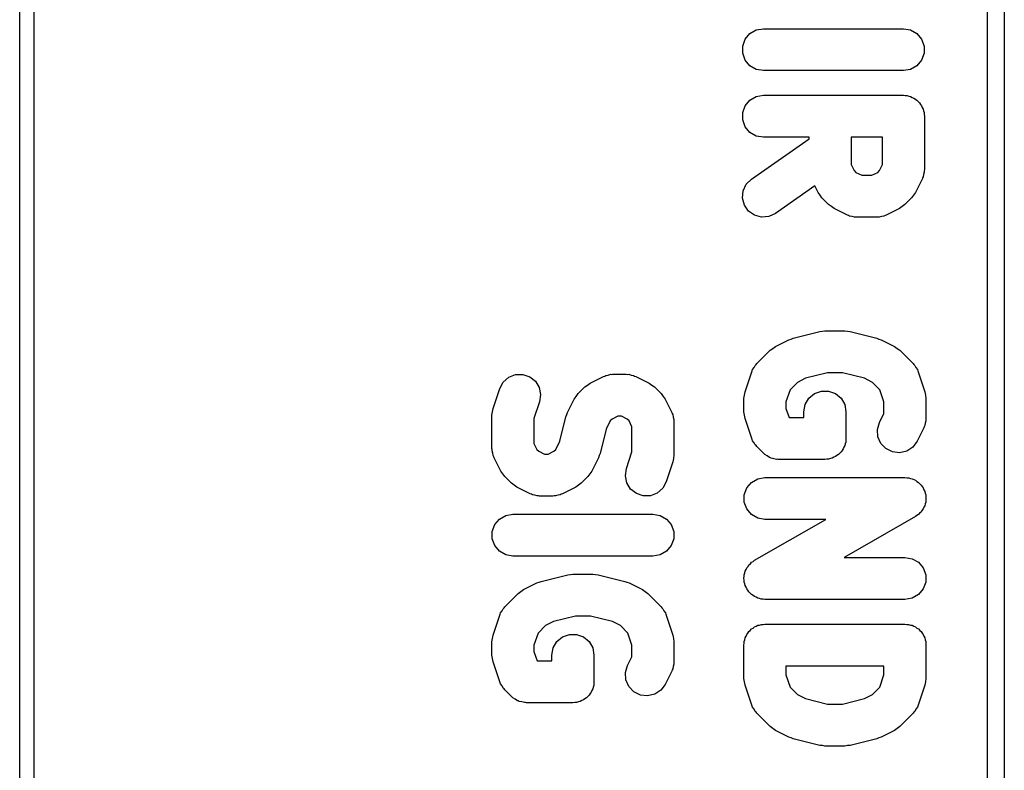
# Model space of a CAD drawing. Extents: x 81 to 161, y -172 to -32.
# Tile 83 of 94: x 81.48 to 88.52, y -57.28 to -51.92. Entities that reach past the tile are written whole.
import ezdxf

# ---------------------------------------------------------------- set-up
doc = ezdxf.new("R2010")
doc.units = 0
doc.header["$MEASUREMENT"] = 0
doc.layers.add('BLACK', color=7, linetype='CONTINUOUS')

msp = doc.modelspace()

# ---------------------------------------------------------------- linework, layer by layer
at = {"layer": 'BLACK', "linetype": 'CONTINUOUS'}
for p, q in [((81.484, -170.813), (81.484, -33.2762)), ((81.584, -33.2947), (81.584, -170.794)), ((88.397, -72.2614), (88.397, -42.6468)), ((88.517, -42.712), (88.517, -72.212)), ((86.6667, -52.0585), (86.7002, -52.0186)), ((86.7002, -52.0186), (86.7453, -51.9925)), ((86.7453, -51.9925), (86.7966, -51.9835)), ((86.7966, -51.9835), (87.7966, -51.9835)), ((87.7966, -51.9835), (87.8479, -51.9925)), ((87.8479, -51.9925), (87.893, -52.0186)), ((87.893, -52.0186), (87.9265, -52.0585)), ((86.6489, -52.1075), (86.6667, -52.0585)), ((86.6489, -52.1595), (86.6489, -52.1075)), ((87.9265, -52.0585), (87.9443, -52.1075)), ((87.9443, -52.1075), (87.9443, -52.1595)), ((86.6667, -52.2085), (86.6489, -52.1595)), ((87.9443, -52.1595), (87.9265, -52.2085)), ((86.7002, -52.2484), (86.6667, -52.2085)), ((86.7453, -52.2745), (86.7002, -52.2484)), ((87.893, -52.2484), (87.8479, -52.2745)), ((87.9265, -52.2085), (87.893, -52.2484)), ((86.7966, -52.2835), (86.7453, -52.2745)), ((87.7966, -52.2835), (86.7966, -52.2835)), ((87.8479, -52.2745), (87.7966, -52.2835)), ((86.7453, -52.4687), (86.7966, -52.4597)), ((86.7966, -52.4597), (87.7966, -52.4597)), ((87.7966, -52.4597), (87.8095, -52.462)), ((87.8095, -52.462), (87.8227, -52.462)), ((87.8227, -52.462), (87.835, -52.4665)), ((86.6489, -52.5836), (86.6667, -52.5347)), ((86.6667, -52.5347), (86.7002, -52.4948)), ((86.7002, -52.4948), (86.7453, -52.4687)), ((87.835, -52.4665), (87.8479, -52.4687)), ((87.8479, -52.4687), (87.8593, -52.4753)), ((87.8593, -52.4753), (87.8716, -52.4798)), ((87.8716, -52.4798), (87.8817, -52.4882)), ((87.8817, -52.4882), (87.893, -52.4948)), ((87.893, -52.4948), (87.9015, -52.5048)), ((87.9015, -52.5048), (87.9115, -52.5133)), ((87.9115, -52.5133), (87.9181, -52.5246)), ((87.9181, -52.5246), (87.9265, -52.5347)), ((87.9265, -52.5347), (87.931, -52.547)), ((86.6489, -52.6357), (86.6489, -52.5836)), ((87.931, -52.547), (87.9376, -52.5584)), ((87.9376, -52.5584), (87.9399, -52.5713)), ((87.9399, -52.5713), (87.9443, -52.5836)), ((87.9443, -52.5836), (87.9443, -52.5968)), ((87.9443, -52.5968), (87.9466, -52.6097)), ((86.6667, -52.6847), (86.6489, -52.6357)), ((87.9466, -52.6097), (87.9466, -52.9906)), ((86.7002, -52.7246), (86.6667, -52.6847)), ((86.7453, -52.7506), (86.7002, -52.7246)), ((86.7106, -53.0582), (87.1228, -52.7697)), ((86.7966, -52.7597), (86.7453, -52.7506)), ((87.1228, -52.7597), (86.7966, -52.7597)), ((87.1228, -52.7697), (87.1228, -52.7597)), ((87.4228, -52.7597), (87.4228, -52.9552)), ((87.6466, -52.7597), (87.4228, -52.7597)), ((87.6466, -52.9552), (87.6466, -52.7597)), ((87.4228, -52.9552), (87.4437, -52.997)), ((87.6257, -52.997), (87.6466, -52.9552)), ((87.4437, -52.997), (87.4569, -53.0102)), ((87.4569, -53.0102), (87.4987, -53.0311)), ((87.5707, -53.0311), (87.6125, -53.0102)), ((87.6125, -53.0102), (87.6257, -52.997)), ((87.9406, -53.0246), (87.9376, -53.0419)), ((87.9456, -53.0078), (87.9406, -53.0246)), ((87.9466, -52.9906), (87.9451, -52.9992)), ((87.9451, -52.9992), (87.9456, -53.0078)), ((86.6517, -53.1423), (86.6738, -53.0951)), ((86.6738, -53.0951), (86.7106, -53.0582)), ((87.4987, -53.0311), (87.5707, -53.0311)), ((87.9308, -53.0577), (87.8832, -53.153)), ((87.9332, -53.0494), (87.9308, -53.0577)), ((87.9376, -53.0419), (87.9332, -53.0494)), ((86.6472, -53.1942), (86.6517, -53.1423)), ((87.1635, -53.1074), (86.8826, -53.304)), ((87.1863, -53.153), (87.1635, -53.1074)), ((87.2006, -53.1723), (87.1863, -53.153)), ((87.8832, -53.153), (87.8688, -53.1723)), ((86.6607, -53.2445), (86.6472, -53.1942)), ((87.2144, -53.1919), (87.2006, -53.1723)), ((87.262, -53.2396), (87.2144, -53.1919)), ((87.2817, -53.2533), (87.262, -53.2396)), ((87.8074, -53.2396), (87.7878, -53.2533)), ((87.8551, -53.1919), (87.8074, -53.2396)), ((87.8688, -53.1723), (87.8551, -53.1919)), ((86.6905, -53.2872), (86.6607, -53.2445)), ((86.7332, -53.3171), (86.6905, -53.2872)), ((86.8826, -53.304), (86.8354, -53.326)), ((87.301, -53.2677), (87.2817, -53.2533)), ((87.3962, -53.3153), (87.301, -53.2677)), ((87.7685, -53.2677), (87.6732, -53.3153)), ((87.7878, -53.2533), (87.7685, -53.2677)), ((86.7835, -53.3305), (86.7332, -53.3171)), ((86.8354, -53.326), (86.7835, -53.3305)), ((87.4045, -53.3177), (87.3962, -53.3153)), ((87.412, -53.3221), (87.4045, -53.3177)), ((87.4293, -53.3251), (87.412, -53.3221)), ((87.4461, -53.3301), (87.4293, -53.3251)), ((87.4548, -53.3296), (87.4461, -53.3301)), ((87.4633, -53.3311), (87.4548, -53.3296)), ((87.6061, -53.3311), (87.4633, -53.3311)), ((87.6147, -53.3296), (87.6061, -53.3311)), ((87.6233, -53.3301), (87.6147, -53.3296)), ((87.6401, -53.3251), (87.6233, -53.3301)), ((87.6574, -53.3221), (87.6401, -53.3251)), ((87.6649, -53.3177), (87.6574, -53.3221)), ((87.6732, -53.3153), (87.6649, -53.3177)), ((87.0093, -54.1948), (87.1998, -54.1471)), ((87.1998, -54.1471), (87.2181, -54.1459)), ((87.2181, -54.1459), (87.2362, -54.1427)), ((87.2362, -54.1427), (87.379, -54.1427)), ((87.379, -54.1427), (87.3971, -54.1459)), ((87.3971, -54.1459), (87.4154, -54.1471)), ((87.4154, -54.1471), (87.6059, -54.1948)), ((86.8834, -54.2537), (86.9786, -54.2061)), ((86.9786, -54.2061), (86.9944, -54.2014)), ((86.9944, -54.2014), (87.0093, -54.1948)), ((87.6059, -54.1948), (87.6209, -54.2014)), ((87.6209, -54.2014), (87.6366, -54.2061)), ((87.6366, -54.2061), (87.7318, -54.2537)), ((86.7492, -54.3771), (86.8444, -54.2818)), ((86.8444, -54.2818), (86.8641, -54.2681)), ((86.8641, -54.2681), (86.8834, -54.2537)), ((87.7318, -54.2537), (87.7511, -54.268)), ((87.7511, -54.268), (87.7708, -54.2818)), ((87.7708, -54.2818), (87.8661, -54.3771)), ((86.7129, -54.4357), (86.7171, -54.4281)), ((86.7171, -54.4281), (86.7193, -54.4197)), ((86.7193, -54.4197), (86.7294, -54.4054)), ((86.7294, -54.4054), (86.7377, -54.3899)), ((86.7377, -54.3899), (86.7442, -54.3842)), ((86.7442, -54.3842), (86.7492, -54.3771)), ((87.8661, -54.3771), (87.871, -54.3842)), ((87.871, -54.3842), (87.8775, -54.3899)), ((87.8775, -54.3899), (87.8859, -54.4054)), ((87.8859, -54.4054), (87.8959, -54.4197)), ((87.8959, -54.4197), (87.8982, -54.4281)), ((87.8982, -54.4281), (87.9023, -54.4357)), ((84.9377, -54.5089), (84.9767, -54.4744)), ((84.9767, -54.4744), (85.0252, -54.4552)), ((85.0252, -54.4552), (85.0772, -54.4538)), ((85.0772, -54.4538), (85.1267, -54.4703)), ((85.1267, -54.4703), (85.1675, -54.5027)), ((85.1675, -54.5027), (85.1947, -54.5471)), ((85.5596, -54.5156), (85.6548, -54.468)), ((85.6548, -54.468), (85.6631, -54.4656)), ((85.6631, -54.4656), (85.6706, -54.4612)), ((85.6706, -54.4612), (85.6879, -54.4582)), ((85.6879, -54.4582), (85.7048, -54.4532)), ((85.7048, -54.4532), (85.7134, -54.4537)), ((85.7134, -54.4537), (85.7219, -54.4522)), ((85.7219, -54.4522), (85.8171, -54.4522)), ((85.8171, -54.4522), (85.8257, -54.4537)), ((85.8257, -54.4537), (85.8343, -54.4532)), ((85.8343, -54.4532), (85.8511, -54.4582)), ((85.8511, -54.4582), (85.8684, -54.4612)), ((85.8684, -54.4612), (85.8759, -54.4656)), ((85.8759, -54.4656), (85.8842, -54.468)), ((85.8842, -54.468), (85.9795, -54.5156)), ((86.6653, -54.5786), (86.7129, -54.4357)), ((87.0981, -54.4818), (87.0393, -54.5112)), ((87.2547, -54.4427), (87.0981, -54.4818)), ((87.3606, -54.4427), (87.2547, -54.4427)), ((87.5172, -54.4818), (87.3606, -54.4427)), ((87.5759, -54.5112), (87.5172, -54.4818)), ((87.9023, -54.4357), (87.9499, -54.5786)), ((84.8653, -54.6976), (84.9129, -54.5548)), ((84.9129, -54.5548), (84.9377, -54.5089)), ((85.1947, -54.5471), (85.2052, -54.5981)), ((85.473, -54.5914), (85.5206, -54.5437)), ((85.5206, -54.5437), (85.5403, -54.53)), ((85.5403, -54.53), (85.5596, -54.5156)), ((85.9795, -54.5156), (85.9988, -54.53)), ((85.9988, -54.53), (86.0184, -54.5437)), ((86.0184, -54.5437), (86.0661, -54.5914)), ((86.9863, -54.5642), (86.9576, -54.6503)), ((87.0393, -54.5112), (86.9863, -54.5642)), ((87.1612, -54.5913), (87.2101, -54.5735)), ((87.2101, -54.5735), (87.2622, -54.5735)), ((87.2622, -54.5735), (87.3112, -54.5913)), ((87.6289, -54.5642), (87.5759, -54.5112)), ((87.6576, -54.6503), (87.6289, -54.5642)), ((85.2052, -54.5981), (85.1975, -54.6496)), ((85.3973, -54.7256), (85.4449, -54.6303)), ((85.4449, -54.6303), (85.4592, -54.611)), ((85.4592, -54.611), (85.473, -54.5914)), ((86.0661, -54.5914), (86.0798, -54.611)), ((86.0798, -54.611), (86.0942, -54.6303)), ((86.0942, -54.6303), (86.1418, -54.7256)), ((86.6576, -54.626), (86.6618, -54.6023)), ((86.6576, -54.7212), (86.6576, -54.626)), ((86.6618, -54.6023), (86.6653, -54.5786)), ((87.0952, -54.6699), (87.1213, -54.6248)), ((87.1213, -54.6248), (87.1612, -54.5913)), ((87.3112, -54.5913), (87.3511, -54.6248)), ((87.3511, -54.6248), (87.3771, -54.6699)), ((87.9499, -54.5786), (87.9534, -54.6023)), ((87.9534, -54.6023), (87.9576, -54.626)), ((87.9576, -54.626), (87.9576, -54.7689)), ((84.8618, -54.7214), (84.8653, -54.6976)), ((85.1975, -54.6496), (85.1576, -54.7694)), ((86.9576, -54.6503), (86.9576, -54.6969)), ((86.9576, -54.6969), (86.9792, -54.7617)), ((87.0862, -54.7212), (87.0952, -54.6699)), ((87.3771, -54.6699), (87.3862, -54.7212)), ((87.6576, -54.7334), (87.6576, -54.6503)), ((84.8576, -54.745), (84.8618, -54.7214)), ((84.8576, -54.9831), (84.8576, -54.745)), ((85.1576, -54.7694), (85.1576, -54.9477)), ((85.3423, -54.9308), (85.3859, -54.7563)), ((85.3859, -54.7563), (85.3926, -54.7413)), ((85.3926, -54.7413), (85.3973, -54.7256)), ((85.7023, -54.7863), (85.673, -54.845)), ((85.7155, -54.7731), (85.7023, -54.7863)), ((85.7573, -54.7522), (85.7155, -54.7731)), ((85.7817, -54.7522), (85.7573, -54.7522)), ((85.8235, -54.7731), (85.7817, -54.7522)), ((85.8367, -54.7863), (85.8235, -54.7731)), ((85.8576, -54.8281), (85.8367, -54.7863)), ((86.1418, -54.7256), (86.1442, -54.7339)), ((86.1442, -54.7339), (86.1486, -54.7414)), ((86.1486, -54.7414), (86.1516, -54.7587)), ((86.1516, -54.7587), (86.1566, -54.7755)), ((86.1566, -54.7755), (86.1561, -54.7841)), ((86.1561, -54.7841), (86.1576, -54.7927)), ((86.6618, -54.7449), (86.6576, -54.7212)), ((86.6653, -54.7687), (86.6618, -54.7449)), ((86.7129, -54.9115), (86.6653, -54.7687)), ((86.9792, -54.7617), (87.0862, -54.7617)), ((87.0862, -54.7617), (87.0862, -54.7212)), ((87.3862, -54.7212), (87.3862, -54.9117)), ((87.6258, -54.797), (87.6576, -54.7334)), ((87.9566, -54.786), (87.9516, -54.8028)), ((87.9576, -54.7689), (87.9561, -54.7774)), ((87.9561, -54.7774), (87.9566, -54.786)), ((85.673, -54.845), (85.6293, -55.0195)), ((85.8576, -55.0064), (85.8576, -54.8281)), ((86.1576, -54.7927), (86.1576, -55.0308)), ((87.611, -54.8469), (87.6258, -54.797)), ((87.6141, -54.8989), (87.611, -54.8469)), ((87.9418, -54.8359), (87.8942, -54.9312)), ((87.9442, -54.8277), (87.9418, -54.8359)), ((87.9486, -54.8202), (87.9442, -54.8277)), ((87.9516, -54.8028), (87.9486, -54.8202)), ((86.7171, -54.9191), (86.7129, -54.9115)), ((86.7193, -54.9275), (86.7171, -54.9191)), ((86.7294, -54.9419), (86.7193, -54.9275)), ((87.3862, -54.9117), (87.3839, -54.9246)), ((87.3839, -54.9246), (87.3839, -54.9378)), ((87.6348, -54.9467), (87.6141, -54.8989)), ((84.8591, -54.9917), (84.8576, -54.9831)), ((84.8586, -55.0003), (84.8591, -54.9917)), ((85.1576, -54.9477), (85.1785, -54.9895)), ((85.1785, -54.9895), (85.1917, -55.0027)), ((85.2997, -55.0027), (85.3129, -54.9895)), ((85.3129, -54.9895), (85.3423, -54.9308)), ((86.7377, -54.9573), (86.7294, -54.9419)), ((86.7442, -54.9631), (86.7377, -54.9573)), ((86.7492, -54.9702), (86.7442, -54.9631)), ((86.7968, -55.0178), (86.7492, -54.9702)), ((87.3577, -54.9968), (87.3511, -55.0081)), ((87.3661, -54.9867), (87.3577, -54.9968)), ((87.3706, -54.9744), (87.3661, -54.9867)), ((87.3771, -54.963), (87.3706, -54.9744)), ((87.3794, -54.9501), (87.3771, -54.963)), ((87.3839, -54.9378), (87.3794, -54.9501)), ((87.6706, -54.9846), (87.6348, -54.9467)), ((87.7172, -55.0079), (87.6706, -54.9846)), ((87.8631, -54.973), (87.8197, -55.0017)), ((87.8942, -54.9312), (87.8631, -54.973)), ((84.8636, -55.0171), (84.8586, -55.0003)), ((84.8667, -55.0344), (84.8636, -55.0171)), ((84.871, -55.0419), (84.8667, -55.0344)), ((84.8735, -55.0502), (84.871, -55.0419)), ((84.9211, -55.1455), (84.8735, -55.0502)), ((85.1917, -55.0027), (85.2335, -55.0236)), ((85.2335, -55.0236), (85.2579, -55.0236)), ((85.2579, -55.0236), (85.2997, -55.0027)), ((85.618, -55.0502), (85.5704, -55.1455)), ((85.6226, -55.0345), (85.618, -55.0502)), ((85.6293, -55.0195), (85.6226, -55.0345)), ((85.8177, -55.1262), (85.8576, -55.0064)), ((86.1534, -55.0544), (86.1499, -55.0782)), ((86.1576, -55.0308), (86.1534, -55.0544)), ((86.8022, -55.0216), (86.7968, -55.0178)), ((86.8064, -55.0266), (86.8022, -55.0216)), ((86.8234, -55.0364), (86.8064, -55.0266)), ((86.8395, -55.0477), (86.8234, -55.0364)), ((86.8458, -55.0494), (86.8395, -55.0477)), ((86.8516, -55.0527), (86.8458, -55.0494)), ((86.8709, -55.0561), (86.8516, -55.0527)), ((86.8898, -55.0611), (86.8709, -55.0561)), ((86.8964, -55.0606), (86.8898, -55.0611)), ((86.9029, -55.0617), (86.8964, -55.0606)), ((87.2362, -55.0617), (86.9029, -55.0617)), ((87.2491, -55.0594), (87.2362, -55.0617)), ((87.2622, -55.0594), (87.2491, -55.0594)), ((87.2746, -55.0549), (87.2622, -55.0594)), ((87.2875, -55.0527), (87.2746, -55.0549)), ((87.2989, -55.0461), (87.2875, -55.0527)), ((87.3112, -55.0416), (87.2989, -55.0461)), ((87.3212, -55.0332), (87.3112, -55.0416)), ((87.3326, -55.0266), (87.3212, -55.0332)), ((87.341, -55.0166), (87.3326, -55.0266)), ((87.3511, -55.0081), (87.341, -55.0166)), ((87.769, -55.0138), (87.7172, -55.0079)), ((87.8197, -55.0017), (87.769, -55.0138)), ((85.8101, -55.1777), (85.8177, -55.1262)), ((86.1499, -55.0782), (86.1023, -55.2211)), ((84.9354, -55.1648), (84.9211, -55.1455)), ((84.9492, -55.1844), (84.9354, -55.1648)), ((84.9968, -55.2321), (84.9492, -55.1844)), ((85.5423, -55.1844), (85.4946, -55.2321)), ((85.556, -55.1648), (85.5423, -55.1844)), ((85.5704, -55.1455), (85.556, -55.1648)), ((85.8205, -55.2288), (85.8101, -55.1777)), ((86.7112, -55.2254), (86.7563, -55.1993)), ((86.7563, -55.1993), (86.8076, -55.1903)), ((86.8076, -55.1903), (87.8076, -55.1903)), ((87.8076, -55.1903), (87.8209, -55.1926)), ((87.8209, -55.1926), (87.8343, -55.1927)), ((87.8343, -55.1927), (87.8463, -55.1971)), ((87.8463, -55.1971), (87.8589, -55.1993)), ((87.8589, -55.1993), (87.8706, -55.2061)), ((87.8706, -55.2061), (87.8832, -55.2107)), ((85.0165, -55.2458), (84.9968, -55.2321)), ((85.0358, -55.2602), (85.0165, -55.2458)), ((85.131, -55.3078), (85.0358, -55.2602)), ((85.4557, -55.2602), (85.3604, -55.3078)), ((85.4749, -55.2459), (85.4557, -55.2602)), ((85.4946, -55.2321), (85.4749, -55.2459)), ((85.8478, -55.2731), (85.8205, -55.2288)), ((85.8886, -55.3055), (85.8478, -55.2731)), ((86.0775, -55.2669), (86.0385, -55.3014)), ((86.1023, -55.2211), (86.0775, -55.2669)), ((86.6599, -55.3142), (86.6777, -55.2653)), ((86.6777, -55.2653), (86.7112, -55.2254)), ((87.8832, -55.2107), (87.893, -55.219)), ((87.893, -55.219), (87.904, -55.2254)), ((87.904, -55.2254), (87.9127, -55.2357)), ((87.9127, -55.2357), (87.923, -55.2444)), ((87.923, -55.2444), (87.9293, -55.2555)), ((87.9293, -55.2555), (87.9375, -55.2653)), ((87.9375, -55.2653), (87.9421, -55.2779)), ((87.9421, -55.2779), (87.9488, -55.2896)), ((85.1393, -55.3102), (85.131, -55.3078)), ((85.1468, -55.3146), (85.1393, -55.3102)), ((85.1641, -55.3176), (85.1468, -55.3146)), ((85.1809, -55.3226), (85.1641, -55.3176)), ((85.1896, -55.3221), (85.1809, -55.3226)), ((85.1981, -55.3236), (85.1896, -55.3221)), ((85.2933, -55.3236), (85.1981, -55.3236)), ((85.3019, -55.3221), (85.2933, -55.3236)), ((85.3105, -55.3226), (85.3019, -55.3221)), ((85.3273, -55.3176), (85.3105, -55.3226)), ((85.3446, -55.3146), (85.3273, -55.3176)), ((85.3521, -55.3102), (85.3446, -55.3146)), ((85.3604, -55.3078), (85.3521, -55.3102)), ((85.938, -55.322), (85.8886, -55.3055)), ((85.9901, -55.3206), (85.938, -55.322)), ((86.0385, -55.3014), (85.9901, -55.3206)), ((86.6599, -55.3663), (86.6599, -55.3142)), ((87.9488, -55.2896), (87.951, -55.3022)), ((87.951, -55.3022), (87.9553, -55.3142)), ((87.9553, -55.3142), (87.9553, -55.3277)), ((87.9553, -55.3277), (87.9576, -55.341)), ((87.9576, -55.341), (87.9553, -55.3535)), ((86.6777, -55.4153), (86.6599, -55.3663)), ((86.7112, -55.4552), (86.6777, -55.4153)), ((87.9375, -55.4153), (87.9289, -55.4256)), ((87.9419, -55.4033), (87.9375, -55.4153)), ((87.9483, -55.3922), (87.9419, -55.4033)), ((87.9507, -55.379), (87.9483, -55.3922)), ((87.9553, -55.3663), (87.9507, -55.379)), ((87.9553, -55.3535), (87.9553, -55.3663)), ((84.8777, -55.5272), (84.9112, -55.4873)), ((84.9112, -55.4873), (84.9563, -55.4612)), ((84.9563, -55.4612), (85.0076, -55.4522)), ((85.0076, -55.4522), (86.0076, -55.4522)), ((86.0076, -55.4522), (86.0589, -55.4612)), ((86.0589, -55.4612), (86.104, -55.4873)), ((86.104, -55.4873), (86.1375, -55.5272)), ((86.7563, -55.4812), (86.7112, -55.4552)), ((86.7332, -55.7815), (87.2428, -55.4903)), ((86.8076, -55.4903), (86.7563, -55.4812)), ((87.2428, -55.4903), (86.8076, -55.4903)), ((87.882, -55.4705), (87.3725, -55.7617)), ((87.8924, -55.4619), (87.882, -55.4705)), ((87.904, -55.4552), (87.8924, -55.4619)), ((87.9123, -55.4454), (87.904, -55.4552)), ((87.9221, -55.4372), (87.9123, -55.4454)), ((87.9289, -55.4256), (87.9221, -55.4372)), ((84.8599, -55.5761), (84.8777, -55.5272)), ((86.1375, -55.5272), (86.1553, -55.5761)), ((84.8599, -55.6282), (84.8599, -55.5761)), ((84.8777, -55.6772), (84.8599, -55.6282)), ((86.1553, -55.6282), (86.1375, -55.6772)), ((86.1553, -55.5761), (86.1553, -55.6282)), ((84.9112, -55.7171), (84.8777, -55.6772)), ((86.1375, -55.6772), (86.104, -55.7171)), ((84.9563, -55.7431), (84.9112, -55.7171)), ((85.0076, -55.7522), (84.9563, -55.7431)), ((86.0076, -55.7522), (85.0076, -55.7522)), ((86.0589, -55.7431), (86.0076, -55.7522)), ((86.104, -55.7171), (86.0589, -55.7431)), ((87.3725, -55.7617), (87.8076, -55.7617)), ((87.8076, -55.7617), (87.8589, -55.7708)), ((87.8589, -55.7708), (87.904, -55.7968)), ((86.6733, -55.8487), (86.6777, -55.8367)), ((86.6777, -55.8367), (86.6864, -55.8264)), ((86.6864, -55.8264), (86.6931, -55.8148)), ((86.6931, -55.8148), (86.703, -55.8066)), ((86.703, -55.8066), (86.7112, -55.7968)), ((86.7112, -55.7968), (86.7229, -55.7901)), ((86.7229, -55.7901), (86.7332, -55.7815)), ((87.904, -55.7968), (87.9375, -55.8367)), ((87.9375, -55.8367), (87.9553, -55.8857)), ((85.2093, -55.9329), (85.3998, -55.8852)), ((85.3998, -55.8852), (85.4181, -55.8839)), ((85.4181, -55.8839), (85.4362, -55.8808)), ((85.4362, -55.8808), (85.579, -55.8808)), ((85.579, -55.8808), (85.5971, -55.8839)), ((85.5971, -55.8839), (85.6154, -55.8852)), ((85.6154, -55.8852), (85.8059, -55.9329)), ((86.6576, -55.911), (86.6599, -55.8985)), ((86.6599, -55.9243), (86.6576, -55.911)), ((86.6599, -55.8857), (86.6645, -55.873)), ((86.6599, -55.8985), (86.6599, -55.8857)), ((86.6645, -55.873), (86.6669, -55.8598)), ((86.6669, -55.8598), (86.6733, -55.8487)), ((87.9553, -55.8857), (87.9553, -55.9378)), ((85.0834, -55.9918), (85.1786, -55.9442)), ((85.1786, -55.9442), (85.1944, -55.9395)), ((85.1944, -55.9395), (85.2093, -55.9329)), ((85.8059, -55.9329), (85.8209, -55.9395)), ((85.8209, -55.9395), (85.8366, -55.9442)), ((85.8366, -55.9442), (85.9318, -55.9918)), ((86.6599, -55.9378), (86.6599, -55.9243)), ((86.6643, -55.9498), (86.6599, -55.9378)), ((86.6664, -55.9624), (86.6643, -55.9498)), ((86.6731, -55.9741), (86.6664, -55.9624)), ((86.6777, -55.9867), (86.6731, -55.9741)), ((87.9553, -55.9378), (87.9375, -55.9867)), ((84.9492, -56.1152), (85.0444, -56.0199)), ((85.0444, -56.0199), (85.0641, -56.0062)), ((85.0641, -56.0062), (85.0834, -55.9918)), ((85.9318, -55.9918), (85.9511, -56.0061)), ((85.9511, -56.0061), (85.9708, -56.0199)), ((85.9708, -56.0199), (86.0661, -56.1152)), ((86.6859, -55.9965), (86.6777, -55.9867)), ((86.6923, -56.0076), (86.6859, -55.9965)), ((86.7026, -56.0163), (86.6923, -56.0076)), ((86.7112, -56.0266), (86.7026, -56.0163)), ((86.7223, -56.033), (86.7112, -56.0266)), ((86.732, -56.0413), (86.7223, -56.033)), ((86.7447, -56.0459), (86.732, -56.0413)), ((86.7563, -56.0527), (86.7447, -56.0459)), ((86.7689, -56.0549), (86.7563, -56.0527)), ((87.8589, -56.0527), (87.8076, -56.0617)), ((87.904, -56.0266), (87.8589, -56.0527)), ((87.9375, -55.9867), (87.904, -56.0266)), ((84.9377, -56.128), (84.9442, -56.1223)), ((84.9442, -56.1223), (84.9492, -56.1152)), ((86.0661, -56.1152), (86.071, -56.1223)), ((86.071, -56.1223), (86.0775, -56.128)), ((86.7809, -56.0593), (86.7689, -56.0549)), ((86.7944, -56.0594), (86.7809, -56.0593)), ((86.8076, -56.0617), (86.7944, -56.0594)), ((87.8076, -56.0617), (86.8076, -56.0617)), ((84.8653, -56.3167), (84.9129, -56.1738)), ((84.9129, -56.1738), (84.9171, -56.1662)), ((84.9171, -56.1662), (84.9193, -56.1578)), ((84.9193, -56.1578), (84.9294, -56.1434)), ((84.9294, -56.1434), (84.9377, -56.128)), ((85.4547, -56.1808), (85.2981, -56.2199)), ((85.5606, -56.1808), (85.4547, -56.1808)), ((85.7172, -56.2199), (85.5606, -56.1808)), ((86.0775, -56.128), (86.0859, -56.1434)), ((86.0859, -56.1434), (86.0959, -56.1578)), ((86.0959, -56.1578), (86.0982, -56.1662)), ((86.0982, -56.1662), (86.1023, -56.1738)), ((86.1023, -56.1738), (86.1499, -56.3167)), ((85.2393, -56.2493), (85.1863, -56.3023)), ((85.2981, -56.2199), (85.2393, -56.2493)), ((85.7759, -56.2493), (85.7172, -56.2199)), ((85.8289, -56.3023), (85.7759, -56.2493)), ((86.7226, -56.2664), (86.7326, -56.258)), ((86.7326, -56.258), (86.745, -56.2535)), ((86.745, -56.2535), (86.7563, -56.2469)), ((86.7563, -56.2469), (86.7692, -56.2447)), ((86.7692, -56.2447), (86.7816, -56.2402)), ((86.7816, -56.2402), (86.7947, -56.2402)), ((86.7947, -56.2402), (86.8076, -56.2379)), ((86.8076, -56.2379), (87.8076, -56.2379)), ((87.8076, -56.2379), (87.8205, -56.2402)), ((87.8205, -56.2402), (87.8337, -56.2402)), ((87.8337, -56.2402), (87.846, -56.2447)), ((87.846, -56.2447), (87.8589, -56.2469)), ((87.8589, -56.2469), (87.8703, -56.2535)), ((87.8703, -56.2535), (87.8826, -56.258)), ((87.8826, -56.258), (87.8927, -56.2664)), ((84.8618, -56.3404), (84.8653, -56.3167)), ((85.1863, -56.3023), (85.1576, -56.3884)), ((85.3213, -56.3629), (85.3612, -56.3294)), ((85.3612, -56.3294), (85.4101, -56.3116)), ((85.4101, -56.3116), (85.4622, -56.3116)), ((85.4622, -56.3116), (85.5112, -56.3294)), ((85.5112, -56.3294), (85.5511, -56.3629)), ((85.8576, -56.3884), (85.8289, -56.3023)), ((86.1499, -56.3167), (86.1534, -56.3404)), ((86.6667, -56.3366), (86.6732, -56.3252)), ((86.6732, -56.3252), (86.6777, -56.3129)), ((86.6777, -56.3129), (86.6861, -56.3029)), ((86.6861, -56.3029), (86.6927, -56.2915)), ((86.6927, -56.2915), (86.7028, -56.283)), ((86.7028, -56.283), (86.7112, -56.273)), ((86.7112, -56.273), (86.7226, -56.2664)), ((87.8927, -56.2664), (87.904, -56.273)), ((87.904, -56.273), (87.9125, -56.283)), ((87.9125, -56.283), (87.9225, -56.2915)), ((87.9225, -56.2915), (87.9291, -56.3029)), ((87.9291, -56.3029), (87.9375, -56.3129)), ((87.9375, -56.3129), (87.942, -56.3252)), ((87.942, -56.3252), (87.9486, -56.3366)), ((84.8576, -56.3641), (84.8618, -56.3404)), ((84.8576, -56.4593), (84.8576, -56.3641)), ((85.1576, -56.3884), (85.1576, -56.435)), ((85.2952, -56.408), (85.3213, -56.3629)), ((85.5511, -56.3629), (85.5771, -56.408)), ((85.8576, -56.4715), (85.8576, -56.3884)), ((86.1534, -56.3404), (86.1576, -56.3641)), ((86.1576, -56.3641), (86.1576, -56.507)), ((86.6576, -56.3879), (86.6599, -56.375)), ((86.6576, -56.626), (86.6576, -56.3879)), ((86.6599, -56.3619), (86.6644, -56.3495)), ((86.6599, -56.375), (86.6599, -56.3619)), ((86.6644, -56.3495), (86.6667, -56.3366)), ((87.9486, -56.3366), (87.9509, -56.3495)), ((87.9509, -56.3495), (87.9553, -56.3619)), ((87.9553, -56.3619), (87.9553, -56.375)), ((87.9553, -56.375), (87.9576, -56.3879)), ((87.9576, -56.3879), (87.9576, -56.626)), ((84.8618, -56.483), (84.8576, -56.4593)), ((85.1576, -56.435), (85.1792, -56.4998)), ((85.2862, -56.4593), (85.2952, -56.408)), ((85.2862, -56.4998), (85.2862, -56.4593)), ((85.5771, -56.408), (85.5862, -56.4593)), ((85.5862, -56.4593), (85.5862, -56.6498)), ((85.8258, -56.5351), (85.8576, -56.4715)), ((84.8653, -56.5068), (84.8618, -56.483)), ((84.9129, -56.6496), (84.8653, -56.5068)), ((85.1792, -56.4998), (85.2862, -56.4998)), ((85.811, -56.585), (85.8258, -56.5351)), ((86.1516, -56.5409), (86.1486, -56.5583)), ((86.1566, -56.5241), (86.1516, -56.5409)), ((86.1576, -56.507), (86.1561, -56.5155)), ((86.1561, -56.5155), (86.1566, -56.5241)), ((86.9576, -56.5379), (86.9576, -56.6017)), ((87.6576, -56.5379), (86.9576, -56.5379)), ((87.6576, -56.6017), (87.6576, -56.5379)), ((85.8141, -56.637), (85.811, -56.585)), ((86.1418, -56.574), (86.0942, -56.6693)), ((86.1442, -56.5657), (86.1418, -56.574)), ((86.1486, -56.5583), (86.1442, -56.5657)), ((86.9576, -56.6017), (86.9863, -56.6878)), ((87.6289, -56.6878), (87.6576, -56.6017)), ((84.9171, -56.6572), (84.9129, -56.6496)), ((84.9193, -56.6656), (84.9171, -56.6572)), ((84.9294, -56.68), (84.9193, -56.6656)), ((84.9377, -56.6954), (84.9294, -56.68)), ((85.5839, -56.6759), (85.5794, -56.6882)), ((85.5862, -56.6498), (85.5839, -56.6627)), ((85.5839, -56.6627), (85.5839, -56.6759)), ((85.8348, -56.6848), (85.8141, -56.637)), ((85.8706, -56.7227), (85.8348, -56.6848)), ((86.0942, -56.6693), (86.0631, -56.7111)), ((86.6618, -56.6497), (86.6576, -56.626)), ((86.6653, -56.6734), (86.6618, -56.6497)), ((86.7129, -56.8163), (86.6653, -56.6734)), ((87.9499, -56.6734), (87.9023, -56.8163)), ((87.9534, -56.6497), (87.9499, -56.6734)), ((87.9576, -56.626), (87.9534, -56.6497)), ((84.9442, -56.7012), (84.9377, -56.6954)), ((84.9492, -56.7083), (84.9442, -56.7012)), ((84.9968, -56.7559), (84.9492, -56.7083)), ((85.0022, -56.7597), (84.9968, -56.7559)), ((85.541, -56.7547), (85.5326, -56.7647)), ((85.5511, -56.7462), (85.541, -56.7547)), ((85.5577, -56.7349), (85.5511, -56.7462)), ((85.5661, -56.7248), (85.5577, -56.7349)), ((85.5706, -56.7125), (85.5661, -56.7248)), ((85.5771, -56.7011), (85.5706, -56.7125)), ((85.5794, -56.6882), (85.5771, -56.7011)), ((85.9172, -56.746), (85.8706, -56.7227)), ((85.969, -56.7519), (85.9172, -56.746)), ((86.0197, -56.7398), (85.969, -56.7519)), ((86.0631, -56.7111), (86.0197, -56.7398)), ((86.9863, -56.6878), (87.0393, -56.7408)), ((87.0393, -56.7408), (87.0981, -56.7702)), ((87.5172, -56.7702), (87.5759, -56.7408)), ((87.5759, -56.7408), (87.6289, -56.6878)), ((85.0064, -56.7647), (85.0022, -56.7597)), ((85.0234, -56.7745), (85.0064, -56.7647)), ((85.0395, -56.7858), (85.0234, -56.7745)), ((85.0458, -56.7875), (85.0395, -56.7858)), ((85.0516, -56.7908), (85.0458, -56.7875)), ((85.0709, -56.7942), (85.0516, -56.7908)), ((85.0898, -56.7992), (85.0709, -56.7942)), ((85.0964, -56.7987), (85.0898, -56.7992)), ((85.1029, -56.7998), (85.0964, -56.7987)), ((85.4362, -56.7998), (85.1029, -56.7998)), ((85.4491, -56.7975), (85.4362, -56.7998)), ((85.4622, -56.7975), (85.4491, -56.7975)), ((85.4746, -56.793), (85.4622, -56.7975)), ((85.4875, -56.7908), (85.4746, -56.793)), ((85.4989, -56.7842), (85.4875, -56.7908)), ((85.5112, -56.7797), (85.4989, -56.7842)), ((85.5212, -56.7713), (85.5112, -56.7797)), ((85.5326, -56.7647), (85.5212, -56.7713)), ((86.7171, -56.8239), (86.7129, -56.8163)), ((86.7193, -56.8322), (86.7171, -56.8239)), ((87.0981, -56.7702), (87.2547, -56.8093)), ((87.2547, -56.8093), (87.3606, -56.8093)), ((87.3606, -56.8093), (87.5172, -56.7702)), ((87.8982, -56.8239), (87.8959, -56.8322)), ((87.9023, -56.8163), (87.8982, -56.8239)), ((86.7294, -56.8466), (86.7193, -56.8322)), ((86.7377, -56.8621), (86.7294, -56.8466)), ((86.7442, -56.8678), (86.7377, -56.8621)), ((86.7492, -56.8749), (86.7442, -56.8678)), ((86.8444, -56.9702), (86.7492, -56.8749)), ((87.8661, -56.8749), (87.7708, -56.9702)), ((87.871, -56.8678), (87.8661, -56.8749)), ((87.8775, -56.8621), (87.871, -56.8678)), ((87.8859, -56.8466), (87.8775, -56.8621)), ((87.8959, -56.8322), (87.8859, -56.8466)), ((86.8641, -56.9839), (86.8444, -56.9702)), ((86.8834, -56.9983), (86.8641, -56.9839)), ((86.9786, -57.0459), (86.8834, -56.9983)), ((87.7318, -56.9983), (87.6366, -57.0459)), ((87.7511, -56.9839), (87.7318, -56.9983)), ((87.7708, -56.9702), (87.7511, -56.9839)), ((86.9944, -57.0506), (86.9786, -57.0459)), ((87.0093, -57.0572), (86.9944, -57.0506)), ((87.1998, -57.1049), (87.0093, -57.0572)), ((87.2181, -57.1061), (87.1998, -57.1049)), ((87.2362, -57.1093), (87.2181, -57.1061)), ((87.3971, -57.1061), (87.379, -57.1093)), ((87.4154, -57.1049), (87.3971, -57.1061)), ((87.6059, -57.0572), (87.4154, -57.1049)), ((87.6209, -57.0506), (87.6059, -57.0572)), ((87.6366, -57.0459), (87.6209, -57.0506)), ((87.379, -57.1093), (87.2362, -57.1093))]:
    msp.add_line(p, q, dxfattribs=at)

doc.saveas('drawing.dxf')
